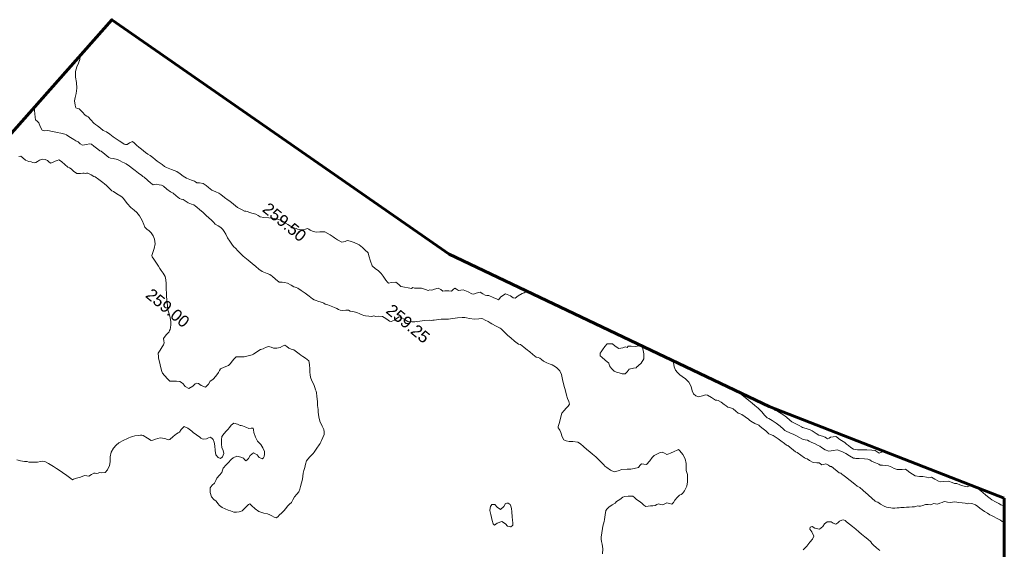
# Model space of a CAD drawing. Header units: millimetres. Extents: x -1567 to 968, y -503 to 481.
# Tile 14 of 49: x -1205 to -1163, y 57 to 80. Entities that reach past the tile are written whole.
import ezdxf

# ---------------------------------------------------------------- set-up
doc = ezdxf.new("R2010")
doc.units = ezdxf.units.MM
doc.layers.get('0').update_dxf_attribs({"lineweight": 0})
doc.layers.add('C-TOPO', color=7, linetype='Continuous')
doc.layers.add('C-TOPO-TEXT', color=7, linetype='Continuous')
doc.styles.get("Standard").update_dxf_attribs({"font": 'arial.ttf'})

# ---------------------------------------------------------------- blocks, each defined once
blk = doc.blocks.new('FXNHM')
at = {"layer": 'C-TOPO', "color": 35, "linetype": 'Continuous', "lineweight": 0, "flags": 128}
for points in [[(-1012.73, 66.748), (-1012.751, 66.741), (-1012.89, 66.699), (-1012.978, 66.692), (-1013.137, 66.658), (-1013.314, 66.623), (-1013.396, 66.618), (-1013.478, 66.617), (-1013.637, 66.613), (-1013.801, 66.609), (-1013.889, 66.609), (-1013.978, 66.609), (-1014.111, 66.626)], [(-1012.31, 66.241), (-1012.32, 66.236), (-1012.385, 66.194), (-1012.478, 66.18), (-1012.631, 66.15), (-1012.805, 66.114), (-1012.892, 66.093), (-1012.978, 66.073), (-1013.093, 66.059), (-1013.236, 66.044), (-1013.361, 66.027), (-1013.478, 66.015), (-1013.593, 66.019), (-1013.706, 66.015), (-1013.865, 65.948), (-1013.978, 65.888), (-1014.005, 65.814), (-1014.1, 65.786), (-1014.201, 65.713), (-1014.319, 65.628), (-1014.4, 65.589), (-1014.478, 65.548), (-1014.535, 65.475), (-1014.593, 65.401), (-1014.707, 65.338), (-1014.806, 65.286), (-1014.841, 65.235), (-1014.873, 65.181), (-1014.921, 65.095), (-1014.978, 65.005), (-1015.047, 64.964), (-1015.115, 64.923), (-1015.156, 64.855), (-1015.197, 64.786), (-1015.272, 64.731), (-1015.357, 64.665), (-1015.425, 64.559), (-1015.478, 64.469), (-1015.533, 64.432), (-1015.587, 64.396), (-1015.625, 64.341), (-1015.661, 64.286), (-1015.734, 64.22), (-1015.828, 64.136), (-1015.912, 64.055), (-1015.978, 63.989), (-1016.032, 63.942), (-1016.086, 63.894), (-1016.14, 63.841), (-1016.196, 63.786), (-1016.267, 63.717), (-1016.341, 63.649), (-1016.408, 63.605), (-1016.478, 63.565), (-1016.567, 63.525), (-1016.677, 63.486), (-1016.842, 63.461), (-1016.978, 63.445), (-1017.038, 63.424), (-1017.097, 63.405), (-1017.286, 63.413), (-1017.478, 63.422), (-1017.546, 63.422), (-1017.613, 63.421), (-1017.797, 63.432), (-1017.978, 63.44), (-1018.037, 63.422), (-1018.096, 63.404), (-1018.231, 63.405), (-1018.478, 63.404), (-1018.735, 63.396), (-1018.876, 63.389), (-1018.929, 63.389), (-1018.978, 63.389), (-1019.05, 63.358), (-1019.164, 63.358), (-1019.367, 63.358), (-1019.478, 63.358), (-1019.518, 63.326), (-1019.61, 63.313), (-1019.726, 63.286), (-1019.789, 63.214), (-1019.841, 63.149), (-1019.909, 63.148), (-1019.978, 63.149), (-1020.059, 63.08), (-1020.183, 62.991), (-1020.353, 62.956), (-1020.478, 62.942), (-1020.535, 62.921), (-1020.592, 62.9), (-1020.789, 62.89), (-1020.978, 62.882), (-1021.049, 62.858), (-1021.163, 62.857), (-1021.367, 62.858), (-1021.478, 62.858), (-1021.531, 62.839), (-1021.63, 62.834), (-1021.825, 62.823), (-1021.978, 62.813), (-1022.117, 62.801), (-1022.23, 62.786), (-1022.342, 62.753), (-1022.419, 62.727), (-1022.478, 62.734), (-1022.594, 62.733), (-1022.806, 62.732), (-1022.922, 62.731), (-1022.978, 62.731), (-1023.152, 62.691), (-1023.342, 62.65), (-1023.41, 62.649), (-1023.478, 62.65), (-1023.647, 62.643), (-1023.823, 62.631), (-1023.9, 62.604), (-1023.978, 62.577), (-1024.109, 62.578), (-1024.265, 62.573), (-1024.378, 62.532), (-1024.478, 62.492), (-1024.574, 62.484), (-1024.672, 62.48), (-1024.837, 62.465), (-1024.978, 62.449), (-1025.028, 62.417), (-1025.077, 62.386), (-1025.28, 62.355), (-1025.478, 62.326), (-1025.557, 62.286), (-1025.616, 62.172), (-1025.722, 62.03), (-1025.844, 61.989), (-1025.978, 61.992), (-1026.089, 62.054), (-1026.248, 62.162), (-1026.441, 62.249), (-1026.641, 62.271), (-1026.814, 62.256), (-1026.938, 62.246), (-1027.072, 62.257), (-1027.201, 62.286), (-1027.335, 62.351), (-1027.478, 62.47), (-1027.513, 62.519)], [(-1014.36, 66.543), (-1014.423, 66.472), (-1014.478, 66.369), (-1014.538, 66.346), (-1014.587, 66.319), (-1014.645, 66.286), (-1014.771, 66.243), (-1014.893, 66.201), (-1014.936, 66.169), (-1014.978, 66.136), (-1015.082, 66.108), (-1015.239, 66.047), (-1015.387, 65.919), (-1015.478, 65.824), (-1015.566, 65.786), (-1015.735, 65.751), (-1015.905, 65.713), (-1015.942, 65.673), (-1015.978, 65.631), (-1016.069, 65.586), (-1016.206, 65.514), (-1016.32, 65.42), (-1016.478, 65.324), (-1016.737, 65.287), (-1016.901, 65.286), (-1016.973, 65.281), (-1017.077, 65.175), (-1017.231, 65.04), (-1017.372, 64.993), (-1017.478, 64.971), (-1017.551, 64.952), (-1017.622, 64.931), (-1017.738, 64.857), (-1017.841, 64.786), (-1017.91, 64.718), (-1017.978, 64.715), (-1018.134, 64.67), (-1018.312, 64.621), (-1018.396, 64.608), (-1018.478, 64.591), (-1018.597, 64.507), (-1018.785, 64.366), (-1018.889, 64.286), (-1018.933, 64.257), (-1018.978, 64.23), (-1019.166, 64.198), (-1019.358, 64.167), (-1019.418, 64.151), (-1019.478, 64.135), (-1019.588, 64.113), (-1019.745, 64.053), (-1019.842, 63.927), (-1019.972, 63.786), (-1020.138, 63.735), (-1020.315, 63.715), (-1020.402, 63.71), (-1020.478, 63.687), (-1020.622, 63.648), (-1020.794, 63.602), (-1020.887, 63.585), (-1020.978, 63.564), (-1021.066, 63.517), (-1021.16, 63.468), (-1021.334, 63.43), (-1021.478, 63.405), (-1021.575, 63.383), (-1021.75, 63.334), (-1021.919, 63.286), (-1021.978, 63.27), (-1022.062, 63.273), (-1022.25, 63.276), (-1022.462, 63.27), (-1022.662, 63.249), (-1022.829, 63.224), (-1022.903, 63.211), (-1022.978, 63.211), (-1023.059, 63.223), (-1023.241, 63.247), (-1023.46, 63.268), (-1023.638, 63.276), (-1023.785, 63.276), (-1023.967, 63.275), (-1024.171, 63.275), (-1024.339, 63.274), (-1024.466, 63.274), (-1024.513, 63.276)], [(-1023.041, 63.656), (-1022.978, 63.656), (-1022.92, 63.662), (-1022.861, 63.67), (-1022.727, 63.701), (-1022.478, 63.743), (-1022.283, 63.749), (-1022.091, 63.744), (-1021.978, 63.743), (-1021.884, 63.763), (-1021.791, 63.786), (-1021.643, 63.815), (-1021.528, 63.837), (-1021.478, 63.853), (-1021.34, 63.91), (-1021.169, 63.977), (-1021.074, 63.994), (-1020.978, 64.008), (-1020.868, 64.022), (-1020.738, 64.046), (-1020.587, 64.101), (-1020.478, 64.145), (-1020.414, 64.151), (-1020.354, 64.162), (-1020.325, 64.221), (-1020.297, 64.286), (-1020.229, 64.373), (-1020.147, 64.456), (-1020.065, 64.463), (-1019.978, 64.461), (-1019.842, 64.479), (-1019.69, 64.498), (-1019.584, 64.502), (-1019.478, 64.504), (-1019.355, 64.503), (-1019.214, 64.522), (-1019.074, 64.607), (-1018.978, 64.684), (-1018.918, 64.735), (-1018.859, 64.786), (-1018.76, 64.863), (-1018.593, 64.987), (-1018.478, 65.062), (-1018.374, 65.071), (-1018.279, 65.087), (-1018.225, 65.185), (-1018.197, 65.267)], [(-1018.135, 59.86), (-1018.126, 59.934), (-1018.122, 60.072), (-1018.126, 60.286), (-1018.123, 60.459), (-1018.166, 60.599), (-1018.346, 60.687), (-1018.478, 60.714), (-1018.52, 60.786), (-1018.478, 60.859), (-1018.343, 60.886), (-1018.166, 60.974), (-1018.136, 61.154), (-1018.152, 61.286), (-1018.136, 61.355), (-1018.112, 61.421), (-1018.053, 61.478), (-1017.978, 61.532), (-1017.873, 61.547), (-1017.767, 61.576), (-1017.737, 61.68), (-1017.724, 61.786), (-1017.681, 61.872), (-1017.632, 61.94), (-1017.558, 61.955), (-1017.478, 61.96), (-1017.318, 61.96), (-1017.151, 61.96), (-1017.065, 61.96), (-1016.978, 61.96), (-1016.811, 61.957), (-1016.646, 61.955), (-1016.562, 61.954), (-1016.478, 61.955), (-1016.313, 61.956), (-1016.146, 61.955), (-1016.062, 61.936), (-1015.978, 61.918), (-1015.788, 61.918), (-1015.61, 61.918)], [(-1034.242, 60.822), (-1034.231, 60.786), (-1034.269, 60.706), (-1034.317, 60.626), (-1034.369, 60.443), (-1034.412, 60.286), (-1034.478, 60.239), (-1034.634, 60.238), (-1034.856, 60.164), (-1034.919, 59.939), (-1034.913, 59.786), (-1034.978, 59.765), (-1035.153, 59.715), (-1035.347, 59.655), (-1035.412, 59.608), (-1035.478, 59.563), (-1035.587, 59.554), (-1035.718, 59.526), (-1035.825, 59.393), (-1035.888, 59.286), (-1035.946, 59.254), (-1036.129, 59.211), (-1036.341, 59.149), (-1036.411, 59.072), (-1036.478, 59), (-1036.577, 58.99), (-1036.667, 58.975), (-1036.684, 58.885), (-1036.698, 58.786), (-1036.778, 58.722), (-1036.861, 58.669), (-1036.918, 58.608), (-1036.978, 58.552), (-1037.086, 58.544), (-1037.212, 58.521), (-1037.304, 58.392), (-1037.358, 58.286), (-1037.429, 58.237), (-1037.478, 58.177), (-1037.582, 58.138), (-1037.753, 58.061), (-1037.898, 57.951), (-1037.978, 57.881), (-1038.054, 57.862), (-1038.077, 57.786), (-1038.199, 57.721), (-1038.34, 57.648), (-1038.408, 57.605), (-1038.478, 57.568), (-1038.597, 57.579), (-1038.758, 57.567), (-1038.9, 57.439), (-1038.978, 57.339), (-1039.031, 57.339), (-1039.139, 57.369), (-1039.343, 57.424), (-1039.478, 57.458), (-1039.57, 57.466), (-1039.662, 57.47), (-1039.791, 57.458), (-1039.978, 57.47), (-1040.155, 57.564), (-1040.359, 57.701), (-1040.467, 57.776), (-1040.53, 57.783), (-1040.594, 57.786), (-1040.792, 57.794), (-1040.978, 57.801), (-1041.038, 57.786), (-1041.196, 57.734), (-1041.367, 57.675), (-1041.424, 57.644), (-1041.478, 57.61), (-1041.529, 57.521), (-1041.609, 57.417), (-1041.813, 57.373), (-1041.978, 57.355), (-1042.041, 57.349), (-1042.196, 57.343), (-1042.454, 57.286), (-1042.616, 57.154), (-1042.729, 57.038), (-1042.874, 56.98), (-1042.978, 56.952), (-1043.047, 56.939), (-1043.112, 56.92), (-1043.156, 56.858), (-1043.202, 56.786), (-1043.281, 56.72), (-1043.356, 56.664), (-1043.416, 56.639), (-1043.478, 56.616), (-1043.581, 56.581), (-1043.729, 56.537), (-1043.864, 56.518), (-1043.978, 56.508), (-1044.079, 56.5), (-1044.178, 56.486), (-1044.342, 56.419), (-1044.478, 56.355), (-1044.524, 56.321), (-1044.57, 56.286), (-1044.669, 56.221), (-1044.85, 56.105), (-1044.978, 56.031), (-1045.085, 56.016), (-1045.194, 56.002), (-1045.356, 55.926), (-1045.478, 55.862), (-1045.547, 55.855), (-1045.595, 55.823), (-1045.653, 55.786), (-1045.791, 55.753), (-1045.918, 55.726), (-1045.978, 55.724), (-1046.191, 55.719), (-1046.405, 55.713), (-1046.478, 55.699), (-1046.677, 55.694), (-1046.88, 55.688), (-1046.978, 55.687), (-1047.117, 55.641), (-1047.283, 55.591), (-1047.38, 55.586), (-1047.478, 55.586), (-1047.605, 55.586), (-1047.758, 55.566), (-1047.892, 55.486), (-1047.978, 55.423), (-1048.042, 55.418), (-1048.106, 55.414), (-1048.226, 55.362), (-1048.447, 55.286), (-1048.606, 55.269), (-1048.771, 55.265), (-1048.939, 55.247), (-1049.175, 55.174), (-1049.311, 55.12), (-1049.394, 55.098), (-1049.478, 55.08), (-1049.61, 55.074), (-1049.761, 55.069), (-1049.869, 55.061), (-1049.978, 55.054), (-1050.108, 55.055), (-1050.246, 55.054), (-1050.363, 55.037), (-1050.478, 55.02), (-1050.594, 55.017), (-1050.711, 55.019), (-1050.844, 55.019), (-1050.978, 55.019), (-1051.103, 55.032), (-1051.211, 55.019), (-1051.272, 54.896), (-1051.306, 54.786), (-1051.36, 54.747), (-1051.409, 54.718), (-1051.478, 54.71), (-1051.666, 54.691), (-1051.863, 54.671), (-1051.921, 54.665), (-1051.978, 54.659), (-1052.15, 54.651), (-1052.331, 54.64), (-1052.405, 54.617), (-1052.478, 54.595), (-1052.62, 54.589), (-1052.779, 54.587), (-1052.879, 54.585), (-1052.978, 54.586), (-1053.159, 54.611), (-1053.324, 54.632), (-1053.401, 54.622), (-1053.478, 54.612), (-1053.665, 54.636), (-1053.847, 54.656), (-1053.914, 54.62), (-1053.978, 54.591), (-1054.074, 54.655), (-1054.21, 54.786), (-1054.281, 54.91), (-1054.361, 55.077), (-1054.478, 55.267), (-1054.644, 55.438), (-1054.823, 55.592), (-1054.978, 55.768), (-1055.063, 55.957), (-1055.105, 56.127), (-1055.171, 56.286), (-1055.256, 56.409)], [(-1024.611, 54.286), (-1024.736, 54.448), (-1024.887, 54.581), (-1024.978, 54.654), (-1025.046, 54.719), (-1025.11, 54.786), (-1025.207, 54.944), (-1025.301, 55.11), (-1025.35, 55.198), (-1025.396, 55.286), (-1025.436, 55.375), (-1025.478, 55.463), (-1025.578, 55.624), (-1025.67, 55.786), (-1025.68, 55.884), (-1025.674, 55.982), (-1025.619, 56.149), (-1025.568, 56.286), (-1025.568, 56.376), (-1025.524, 56.531), (-1025.478, 56.684), (-1025.444, 56.752), (-1025.331, 56.868), (-1025.184, 56.993), (-1025.084, 56.994), (-1024.978, 56.982), (-1024.84, 56.993), (-1024.697, 57.005), (-1024.58, 56.999), (-1024.478, 57.005), (-1024.408, 57.071), (-1024.342, 57.151), (-1024.263, 57.221), (-1024.197, 57.286), (-1024.166, 57.367), (-1024.133, 57.441), (-1024.056, 57.47), (-1023.978, 57.499), (-1023.936, 57.587), (-1023.881, 57.69), (-1023.78, 57.737), (-1023.69, 57.786), (-1023.681, 57.886), (-1023.69, 57.999), (-1023.686, 58.154), (-1023.677, 58.286), (-1023.648, 58.358), (-1023.622, 58.43), (-1023.629, 58.566), (-1023.686, 58.786), (-1023.782, 58.944), (-1023.902, 59.093), (-1023.978, 59.177), (-1024.052, 59.232), (-1024.127, 59.286), (-1024.194, 59.368), (-1024.315, 59.507), (-1024.478, 59.637), (-1024.68, 59.714), (-1024.865, 59.749), (-1024.948, 59.757), (-1024.978, 59.705), (-1025.039, 59.57), (-1025.11, 59.418), (-1025.148, 59.348), (-1025.194, 59.286), (-1025.311, 59.253), (-1025.418, 59.226), (-1025.45, 59.184), (-1025.478, 59.137), (-1025.537, 59.021), (-1025.594, 58.902), (-1025.597, 58.844), (-1025.597, 58.786), (-1025.583, 58.604), (-1025.59, 58.398), (-1025.685, 58.34), (-1025.778, 58.286), (-1025.778, 58.186), (-1025.772, 58.08), (-1025.881, 57.934), (-1025.978, 57.824), (-1026.016, 57.786), (-1026.104, 57.717), (-1026.262, 57.57), (-1026.349, 57.416), (-1026.455, 57.286), (-1026.624, 57.236), (-1026.817, 57.221), (-1026.912, 57.22), (-1026.978, 57.226), (-1027.059, 57.236), (-1027.243, 57.256), (-1027.464, 57.273), (-1027.642, 57.278), (-1027.786, 57.276), (-1027.964, 57.273), (-1028.155, 57.279), (-1028.31, 57.285), (-1028.453, 57.261), (-1028.627, 57.154), (-1028.746, 57.055), (-1028.861, 56.994), (-1028.978, 56.966), (-1029.108, 57.02), (-1029.273, 57.117), (-1029.365, 57.173), (-1029.423, 57.187), (-1029.478, 57.202), (-1029.512, 57.244), (-1029.54, 57.286), (-1029.563, 57.371), (-1029.609, 57.461), (-1029.696, 57.638), (-1029.755, 57.786), (-1029.763, 57.937), (-1029.755, 58.063), (-1029.744, 58.181), (-1029.755, 58.286), (-1029.849, 58.354), (-1029.978, 58.42), (-1030.088, 58.498), (-1030.252, 58.618), (-1030.453, 58.761), (-1030.654, 58.911), (-1030.829, 59.041), (-1030.978, 59.12), (-1031.181, 59.137), (-1031.311, 59.12), (-1031.395, 59.1), (-1031.478, 59.077), (-1031.621, 59.032), (-1031.775, 58.989), (-1031.886, 58.989), (-1031.978, 58.989), (-1032.048, 58.958), (-1032.118, 58.926), (-1032.302, 58.924), (-1032.478, 58.926), (-1032.539, 58.917), (-1032.6, 58.908), (-1032.793, 58.909), (-1032.978, 58.908), (-1033.054, 58.863), (-1033.267, 58.862), (-1033.478, 58.863), (-1033.548, 58.856), (-1033.659, 58.868), (-1033.861, 58.889), (-1033.978, 58.901), (-1034.033, 58.899), (-1034.087, 58.895), (-1034.273, 58.854), (-1034.478, 58.808), (-1034.567, 58.797), (-1034.656, 58.786), (-1034.799, 58.753), (-1034.916, 58.724), (-1034.978, 58.701), (-1035.048, 58.621), (-1035.182, 58.49), (-1035.361, 58.382), (-1035.478, 58.323), (-1035.543, 58.286), (-1035.622, 58.21), (-1035.763, 58.071), (-1035.902, 57.93), (-1035.978, 57.851), (-1036.029, 57.786), (-1036.12, 57.712), (-1036.272, 57.581), (-1036.407, 57.442), (-1036.478, 57.363), (-1036.519, 57.328), (-1036.552, 57.286), (-1036.636, 57.219), (-1036.781, 57.089), (-1036.911, 56.944), (-1036.978, 56.861), (-1037.019, 56.828), (-1037.052, 56.786), (-1037.16, 56.701), (-1037.297, 56.605), (-1037.386, 56.59), (-1037.478, 56.581), (-1037.595, 56.566), (-1037.714, 56.523), (-1037.76, 56.397), (-1037.777, 56.286), (-1037.806, 56.213), (-1037.841, 56.15), (-1037.907, 56.125), (-1037.978, 56.108), (-1038.102, 56.106), (-1038.271, 56.08), (-1038.404, 55.979), (-1038.478, 55.902), (-1038.562, 55.87), (-1038.613, 55.786), (-1038.718, 55.719), (-1038.839, 55.647), (-1038.908, 55.61), (-1038.978, 55.576), (-1039.079, 55.552), (-1039.209, 55.517), (-1039.367, 55.44), (-1039.478, 55.38), (-1039.558, 55.366), (-1039.597, 55.329), (-1039.639, 55.286), (-1039.726, 55.21), (-1039.824, 55.133), (-1039.9, 55.116), (-1039.978, 55.104), (-1040.082, 55.075), (-1040.224, 55.032), (-1040.374, 54.977), (-1040.478, 54.938), (-1040.542, 54.926), (-1040.605, 54.914), (-1040.765, 54.848), (-1040.912, 54.786), (-1040.96, 54.769), (-1041.04, 54.765), (-1041.222, 54.756), (-1041.434, 54.742), (-1041.637, 54.723), (-1041.807, 54.704), (-1041.885, 54.693), (-1041.932, 54.672), (-1041.978, 54.65), (-1042.113, 54.628), (-1042.284, 54.592), (-1042.396, 54.533), (-1042.478, 54.48), (-1042.535, 54.438), (-1042.592, 54.401), (-1042.788, 54.398), (-1042.978, 54.401), (-1043.035, 54.402), (-1043.092, 54.401), (-1043.212, 54.352), (-1043.437, 54.286), (-1043.596, 54.273), (-1043.769, 54.276), (-1043.971, 54.279), (-1044.194, 54.278), (-1044.379, 54.279), (-1044.471, 54.279), (-1044.54, 54.282), (-1044.61, 54.286), (-1044.782, 54.306), (-1044.94, 54.324), (-1045.021, 54.329), (-1045.117, 54.354), (-1045.309, 54.407), (-1045.478, 54.457), (-1045.64, 54.521), (-1045.761, 54.569), (-1045.869, 54.599), (-1045.978, 54.615), (-1046.115, 54.59), (-1046.255, 54.563), (-1046.366, 54.578), (-1046.478, 54.598), (-1046.639, 54.597), (-1046.787, 54.595), (-1046.882, 54.608), (-1046.978, 54.62), (-1047.15, 54.621), (-1047.312, 54.62), (-1047.396, 54.623), (-1047.478, 54.62), (-1047.579, 54.578), (-1047.717, 54.526), (-1047.867, 54.51), (-1047.978, 54.502), (-1048.052, 54.467), (-1048.125, 54.433), (-1048.307, 54.431), (-1048.478, 54.433), (-1048.538, 54.419), (-1048.597, 54.405), (-1048.79, 54.405), (-1048.978, 54.405), (-1049.074, 54.382), (-1049.161, 54.34), (-1049.257, 54.286), (-1049.313, 54.223), (-1049.362, 54.17), (-1049.419, 54.167), (-1049.478, 54.17), (-1049.67, 54.17), (-1049.862, 54.17), (-1049.92, 54.17), (-1049.978, 54.17), (-1050.154, 54.158), (-1050.337, 54.145), (-1050.407, 54.142), (-1050.478, 54.14), (-1050.642, 54.133), (-1050.814, 54.122), (-1050.896, 54.101), (-1050.978, 54.078), (-1051.084, 54.059), (-1051.218, 54.026), (-1051.373, 53.946), (-1051.478, 53.884), (-1051.555, 53.864), (-1051.768, 53.862), (-1051.978, 53.861), (-1052.028, 53.836), (-1052.144, 53.833), (-1052.358, 53.827), (-1052.478, 53.823), (-1052.554, 53.786), (-1052.631, 53.68), (-1052.747, 53.555), (-1052.861, 53.54), (-1052.978, 53.54), (-1053.085, 53.521), (-1053.193, 53.501), (-1053.348, 53.48), (-1053.478, 53.462), (-1053.553, 53.45), (-1053.626, 53.434), (-1053.784, 53.358), (-1053.923, 53.286), (-1053.978, 53.259), (-1054.105, 53.189), (-1054.28, 53.088), (-1054.379, 53.001), (-1054.478, 52.943), (-1054.645, 53.016), (-1054.793, 53.101), (-1054.887, 53.099), (-1054.978, 53.101), (-1055.061, 53.175), (-1055.164, 53.286), (-1055.269, 53.388), (-1055.356, 53.472)], [(-1046.373, 41.458), (-1046.212, 41.52), (-1046.063, 41.613), (-1045.978, 41.675), (-1045.901, 41.709), (-1045.855, 41.745), (-1045.804, 41.786), (-1045.728, 41.847), (-1045.628, 41.936), (-1045.541, 42.037), (-1045.478, 42.111), (-1045.423, 42.145), (-1045.366, 42.174), (-1045.229, 42.196), (-1044.978, 42.23), (-1044.828, 42.251), (-1044.692, 42.269), (-1044.521, 42.286), (-1044.296, 42.299), (-1044.092, 42.306), (-1044.001, 42.309), (-1043.978, 42.365), (-1043.904, 42.476), (-1043.809, 42.617), (-1043.754, 42.709), (-1043.703, 42.786), (-1043.632, 42.829), (-1043.565, 42.873), (-1043.518, 42.995), (-1043.478, 43.11), (-1043.425, 43.145), (-1043.37, 43.178), (-1043.338, 43.232), (-1043.307, 43.286), (-1043.224, 43.347), (-1043.133, 43.441), (-1043.122, 43.583), (-1043.165, 43.786), (-1043.254, 43.93), (-1043.38, 44.088), (-1043.478, 44.276), (-1043.513, 44.465), (-1043.508, 44.629), (-1043.479, 44.786), (-1043.395, 45.007), (-1043.325, 45.133), (-1043.291, 45.21), (-1043.255, 45.286), (-1043.204, 45.365), (-1043.142, 45.45), (-1043.053, 45.55), (-1042.978, 45.628), (-1042.93, 45.66), (-1042.88, 45.688), (-1042.675, 45.715), (-1042.478, 45.739), (-1042.438, 45.786), (-1042.383, 45.894), (-1042.258, 46.066), (-1042.083, 46.175), (-1041.978, 46.219), (-1041.925, 46.233), (-1041.899, 46.286), (-1041.872, 46.458), (-1041.839, 46.648), (-1041.809, 46.717), (-1041.78, 46.786), (-1041.799, 46.921), (-1041.779, 47.087), (-1041.617, 47.139), (-1041.478, 47.14), (-1041.403, 47.139), (-1041.329, 47.137), (-1041.149, 47.152), (-1040.978, 47.168), (-1040.918, 47.166), (-1040.859, 47.168), (-1040.791, 47.217), (-1040.715, 47.286), (-1040.679, 47.375), (-1040.643, 47.452), (-1040.564, 47.462), (-1040.478, 47.452), (-1040.381, 47.391), (-1040.248, 47.286), (-1040.111, 47.143), (-1039.978, 47.027), (-1039.835, 46.999), (-1039.719, 47.027), (-1039.701, 47.147), (-1039.745, 47.286), (-1039.85, 47.36), (-1039.978, 47.432), (-1040.079, 47.53), (-1040.195, 47.664), (-1040.271, 47.786), (-1040.284, 47.949), (-1040.271, 48.079), (-1040.272, 48.183), (-1040.271, 48.286), (-1040.273, 48.416), (-1040.241, 48.549), (-1040.096, 48.618), (-1039.978, 48.644), (-1039.934, 48.671), (-1039.89, 48.698), (-1039.746, 48.742), (-1039.605, 48.786), (-1039.543, 48.851), (-1039.478, 48.913), (-1039.416, 48.861), (-1039.327, 48.786), (-1039.156, 48.685), (-1038.978, 48.595), (-1038.879, 48.59), (-1038.778, 48.587), (-1038.627, 48.53), (-1038.478, 48.455), (-1038.398, 48.365), (-1038.347, 48.286), (-1038.34, 48.219), (-1038.347, 48.155), (-1038.407, 48.131), (-1038.478, 48.116), (-1038.621, 48.136), (-1038.799, 48.107), (-1038.828, 47.931), (-1038.807, 47.786), (-1038.815, 47.708), (-1038.834, 47.642), (-1038.902, 47.646), (-1038.978, 47.657), (-1039.095, 47.63), (-1039.244, 47.552), (-1039.321, 47.401), (-1039.349, 47.286), (-1039.35, 47.222), (-1039.349, 47.157), (-1039.361, 46.98), (-1039.368, 46.786), (-1039.335, 46.698), (-1039.302, 46.61), (-1039.305, 46.458), (-1039.309, 46.286), (-1039.279, 46.173), (-1039.251, 46.059), (-1039.269, 45.927), (-1039.267, 45.786), (-1039.142, 45.636), (-1038.978, 45.521), (-1038.836, 45.508), (-1038.705, 45.513), (-1038.591, 45.482), (-1038.478, 45.456), (-1038.338, 45.474), (-1038.199, 45.507), (-1038.074, 45.55), (-1037.978, 45.587), (-1037.902, 45.609), (-1037.828, 45.636), (-1037.742, 45.711), (-1037.665, 45.786), (-1037.626, 45.842), (-1037.593, 45.901), (-1037.569, 46.101), (-1037.55, 46.286), (-1037.527, 46.335), (-1037.432, 46.329), (-1037.228, 46.321), (-1037.027, 46.335), (-1036.812, 46.416), (-1036.678, 46.486), (-1036.577, 46.516), (-1036.478, 46.541), (-1036.373, 46.561), (-1036.285, 46.593), (-1036.26, 46.683), (-1036.251, 46.786), (-1036.24, 46.901), (-1036.231, 47.039), (-1036.231, 47.167), (-1036.231, 47.286), (-1036.217, 47.402), (-1036.208, 47.517), (-1036.23, 47.641), (-1036.256, 47.786), (-1036.254, 47.935), (-1036.256, 48.064), (-1036.292, 48.177), (-1036.34, 48.286), (-1036.405, 48.435), (-1036.478, 48.584), (-1036.548, 48.685), (-1036.616, 48.786), (-1036.666, 48.901), (-1036.716, 49.024), (-1036.785, 49.145), (-1036.843, 49.286), (-1036.844, 49.49), (-1036.827, 49.635), (-1036.826, 49.711), (-1036.827, 49.786), (-1036.842, 49.98), (-1036.858, 50.166), (-1036.865, 50.227), (-1036.874, 50.286), (-1036.874, 50.286), (-1036.877, 50.299), (-1036.893, 50.36), (-1036.93, 50.496), (-1036.978, 50.635), (-1037.047, 50.717), (-1037.13, 50.786), (-1037.27, 50.843), (-1037.478, 50.943), (-1037.633, 51.067), (-1037.778, 51.206), (-1037.858, 51.286), (-1037.918, 51.346), (-1037.978, 51.407), (-1038.082, 51.513), (-1038.25, 51.686), (-1038.351, 51.786), (-1038.414, 51.824), (-1038.478, 51.86), (-1038.561, 51.913), (-1038.671, 51.98), (-1038.828, 52.056), (-1038.978, 52.134), (-1039.059, 52.207), (-1039.136, 52.286), (-1039.22, 52.386), (-1039.35, 52.531), (-1039.478, 52.628), (-1039.66, 52.631), (-1039.792, 52.6), (-1039.885, 52.595), (-1039.978, 52.591), (-1040.117, 52.589), (-1040.269, 52.578), (-1040.377, 52.535), (-1040.478, 52.495), (-1040.588, 52.501), (-1040.687, 52.495), (-1040.739, 52.389), (-1040.772, 52.286), (-1040.82, 52.232), (-1040.872, 52.18), (-1040.924, 52.128), (-1040.978, 52.08), (-1041.077, 52.052), (-1041.194, 52.002), (-1041.259, 51.885), (-1041.297, 51.786), (-1041.334, 51.733), (-1041.37, 51.678), (-1041.427, 51.507), (-1041.478, 51.347), (-1041.506, 51.286), (-1041.567, 51.187), (-1041.701, 51.009), (-1041.858, 50.882), (-1041.964, 50.786), (-1041.983, 50.665), (-1041.978, 50.536), (-1041.976, 50.414), (-1041.987, 50.295), (-1042.078, 50.12), (-1042.159, 49.968), (-1042.145, 49.878), (-1042.122, 49.786), (-1042.119, 49.602), (-1042.122, 49.43), (-1042.138, 49.358), (-1042.155, 49.286), (-1042.131, 49.146), (-1042.155, 48.963), (-1042.339, 48.892), (-1042.478, 48.884), (-1042.549, 48.858), (-1042.579, 48.786), (-1042.585, 48.647), (-1042.654, 48.462), (-1042.834, 48.437), (-1042.978, 48.462), (-1043.063, 48.462), (-1043.146, 48.454), (-1043.266, 48.367), (-1043.366, 48.286), (-1043.431, 48.239), (-1043.478, 48.185), (-1043.599, 48.2), (-1043.819, 48.231), (-1043.942, 48.25), (-1044.011, 48.286), (-1044.133, 48.377), (-1044.354, 48.543), (-1044.478, 48.638), (-1044.515, 48.675), (-1044.551, 48.713), (-1044.59, 48.749), (-1044.626, 48.786), (-1044.642, 48.933), (-1044.659, 49.105), (-1044.676, 49.199), (-1044.704, 49.286), (-1044.78, 49.348), (-1044.851, 49.413), (-1044.858, 49.61), (-1044.851, 49.786), (-1044.86, 49.84), (-1044.872, 49.892), (-1044.915, 49.966), (-1044.978, 50.06), (-1045.064, 50.156), (-1045.204, 50.286), (-1045.339, 50.377), (-1045.478, 50.471), (-1045.595, 50.58), (-1045.708, 50.697), (-1045.793, 50.786), (-1045.887, 50.878), (-1045.978, 50.971), (-1046.104, 51.12), (-1046.249, 51.286), (-1046.359, 51.404), (-1046.478, 51.495), (-1046.637, 51.549), (-1046.767, 51.575), (-1046.872, 51.61), (-1046.978, 51.646), (-1047.123, 51.691), (-1047.325, 51.754), (-1047.43, 51.786), (-1047.478, 51.813), (-1047.513, 51.91), (-1047.595, 52.111), (-1047.692, 52.286), (-1047.838, 52.422), (-1047.978, 52.498), (-1048.118, 52.538), (-1048.245, 52.554), (-1048.363, 52.551), (-1048.478, 52.554), (-1048.586, 52.608), (-1048.755, 52.704), (-1048.962, 52.786), (-1049.143, 52.816), (-1049.293, 52.814), (-1049.478, 52.824), (-1049.702, 52.861), (-1049.888, 52.899), (-1049.978, 52.918), (-1050.044, 52.92), (-1050.11, 52.918), (-1050.301, 52.895), (-1050.478, 52.871), (-1050.543, 52.852), (-1050.656, 52.861), (-1050.862, 52.879), (-1050.978, 52.889), (-1051.069, 52.877), (-1051.276, 52.87), (-1051.478, 52.863), (-1051.521, 52.829), (-1051.663, 52.81), (-1051.814, 52.786), (-1051.856, 52.744), (-1051.893, 52.702), (-1051.936, 52.674), (-1051.978, 52.646), (-1052.046, 52.567), (-1052.163, 52.471), (-1052.336, 52.46), (-1052.478, 52.469), (-1052.554, 52.454), (-1052.63, 52.438), (-1052.806, 52.438), (-1052.978, 52.438), (-1053.052, 52.438), (-1053.12, 52.429), (-1053.165, 52.365), (-1053.207, 52.286), (-1053.247, 52.191), (-1053.296, 52.105), (-1053.383, 52.094), (-1053.478, 52.092), (-1053.584, 52.061), (-1053.693, 52.002), (-1053.752, 51.886), (-1053.784, 51.786), (-1053.814, 51.719), (-1053.849, 51.657), (-1053.911, 51.629), (-1053.978, 51.605), (-1054.071, 51.56), (-1054.204, 51.512), (-1054.359, 51.511), (-1054.478, 51.512), (-1054.534, 51.45)]]:
    blk.add_lwpolyline(points, dxfattribs=at)
for points in [[(-1028.553, 61.362), (-1028.551, 61.371), (-1028.54, 61.427), (-1028.522, 61.572), (-1028.553, 61.786), (-1028.681, 61.949), (-1028.856, 62.088), (-1028.978, 62.145), (-1029.068, 62.077), (-1029.16, 61.968), (-1029.305, 61.859), (-1029.403, 61.786), (-1029.404, 61.712), (-1029.478, 61.682), (-1029.531, 61.581), (-1029.642, 61.45), (-1029.837, 61.427), (-1029.978, 61.436), (-1030.019, 61.403), (-1030.059, 61.367), (-1030.107, 61.33), (-1030.152, 61.286), (-1030.156, 61.132), (-1030.152, 60.96), (-1030.141, 60.863), (-1030.127, 60.786), (-1030.093, 60.743), (-1030.058, 60.707), (-1029.978, 60.705), (-1029.776, 60.703), (-1029.569, 60.696), (-1029.523, 60.66), (-1029.478, 60.623), (-1029.353, 60.594), (-1029.189, 60.576), (-1029.082, 60.614), (-1028.978, 60.668), (-1028.855, 60.714), (-1028.75, 60.786), (-1028.746, 60.913), (-1028.748, 61.056), (-1028.639, 61.201), (-1028.552, 61.286), (-1028.553, 61.362)], [(-1028.358, 52.666), (-1028.354, 52.672), (-1028.345, 52.695), (-1028.333, 52.741), (-1028.328, 52.786), (-1028.388, 52.853), (-1028.478, 52.939), (-1028.58, 53.042), (-1028.73, 53.193), (-1028.826, 53.286), (-1028.911, 53.35), (-1028.978, 53.394), (-1029.076, 53.384), (-1029.118, 53.341), (-1029.158, 53.286), (-1029.136, 53.146), (-1029.16, 52.968), (-1029.337, 52.944), (-1029.478, 52.966), (-1029.533, 52.927), (-1029.576, 52.884), (-1029.566, 52.786), (-1029.531, 52.718), (-1029.478, 52.638), (-1029.346, 52.534), (-1029.128, 52.372), (-1029.009, 52.286), (-1028.938, 52.286), (-1028.901, 52.423), (-1028.796, 52.605), (-1028.61, 52.627), (-1028.478, 52.607), (-1028.414, 52.633), (-1028.358, 52.666)]]:
    blk.add_lwpolyline(points, close=True, dxfattribs=at)
at = {"layer": 'C-TOPO-TEXT', "color": 35, "linetype": 'Continuous', "lineweight": 0, "char_height": 0.5, "attachment_point": 5}
for s, insert in [('259.50', (-1044.037, 56.512)), ('259.25', (-1037.231, 56.541)), ('259.00', (-1045.537, 50.526))]:
    blk.add_mtext(s, dxfattribs=dict(at, insert=insert))

msp = doc.modelspace()

# ---------------------------------------------------------------- linework, layer by layer
at = {"color": 30, "lineweight": 60}
msp.add_line((-1163.244, -67.735), (-1163.244, 59.21), dxfattribs=at)
at = {"color": 30, "lineweight": 60, "flags": 128}
msp.add_lwpolyline([(-1163.244, -67.735), (-1165.356, -67.838), (-1191.023, -68.213), (-1223.244, -68.83), (-1250.98, -67.97), (-1278.868, -61.535), (-1287.405, -58.738), (-1301.512, -52.813), (-1313.1, -47.014), (-1296.546, -28.647), (-1284.007, -14.068), (-1260.954, 11.835), (-1233.025, 43.455), (-1216.675, 62.143), (-1201.229, 79.564), (-1186.873, 69.586), (-1173.259, 63.101), (-1163.244, 59.21)], dxfattribs=at)

# ---------------------------------------------------------------- block references
at = {"rotation": 320.3726000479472}
msp.add_blockref('FXNHM', (-425.802, -638.455), dxfattribs=at)

doc.saveas('drawing.dxf')
